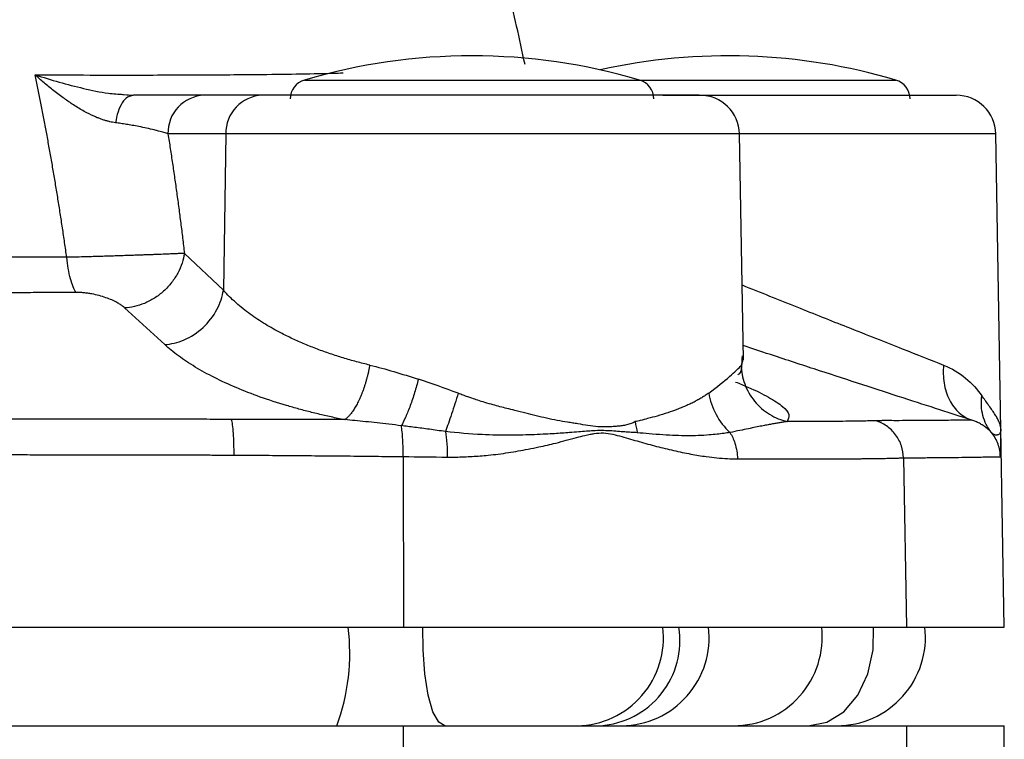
# Model space of a CAD drawing. Header units: millimetres. Extents: x 448 to 1828, y 150 to 1321.
# Tile 44 of 61: x 1365 to 1415, y 816 to 852. Entities that reach past the tile are written whole.
import ezdxf

# ---------------------------------------------------------------- set-up
doc = ezdxf.new("R2010")
doc.units = ezdxf.units.MM

msp = doc.modelspace()

# ---------------------------------------------------------------- linework, layer by layer
at = {"color": 8, "linetype": 'Continuous', "lineweight": 25}
for p, q in [((1379.397, 849.027), (1396.399, 849.027)), ((1396.399, 849.027), (1409.399, 849.027)), ((1401.636, 834.831), (1401.549, 834.54))]:
    msp.add_line(p, q, dxfattribs=at)
at = {"color": 7, "linetype": 'Continuous', "lineweight": 25}
for p, q in [((1370.599, 848.234), (1370.166, 848.281)), ((1370.213, 848.298), (1370.721, 848.256)), ((1370.721, 848.256), (1370.582, 848.211)), ((1377.255, 848.256), (1374.316, 848.256)), ((1375.415, 846.291), (1372.476, 846.291)), ((1375.415, 846.291), (1375.287, 838.364)), ((1401.661, 834.831), (1401.461, 846.291)), ((1414.723, 831.294), (1414.461, 846.291)), ((1373.311, 840.23), (1375.287, 838.364)), ((1372.31, 835.603), (1370.279, 837.466)), ((1414.898, 821.256), (1414.722, 831.337)), ((1384.404, 829.916), (1384.424, 821.256)), ((1409.784, 829.855), (1409.933, 821.256)), ((1315.372, 821.256), (1384.424, 821.256)), ((1384.424, 821.256), (1409.933, 821.256)), ((1409.933, 821.256), (1414.898, 821.256)), ((1315.372, 816.256), (1384.424, 816.256)), ((1384.424, 810.232), (1384.424, 816.256)), ((1384.424, 816.256), (1409.933, 816.256)), ((1409.933, 816.256), (1409.933, 810.343)), ((1409.933, 816.256), (1414.898, 816.256)), ((1414.898, 810.338), (1414.898, 816.256))]:
    msp.add_line(p, q, dxfattribs=at)
at = {"color": 8, "linetype": 'Continuous', "lineweight": 25, "flags": 128}
for points in [[(1401.461, 846.291), (1401.429, 846.291), (1401.086, 846.291), (1400.376, 846.291), (1399.32, 846.291), (1397.945, 846.291), (1396.292, 846.291), (1394.405, 846.291), (1392.337, 846.291), (1390.145, 846.291), (1387.892, 846.291), (1385.638, 846.291), (1383.447, 846.291), (1381.38, 846.291), (1379.494, 846.291), (1377.842, 846.291), (1376.469, 846.291), (1375.415, 846.291)], [(1414.461, 846.291), (1414.417, 846.291), (1414.063, 846.291), (1413.366, 846.291), (1412.342, 846.291), (1411.02, 846.291), (1409.432, 846.291), (1407.622, 846.291), (1405.636, 846.291), (1403.526, 846.291), (1401.461, 846.291)], [(1386.526, 816.256), (1386.209, 816.439), (1385.918, 816.971), (1385.677, 817.81), (1385.504, 818.887), (1385.414, 820.116), (1385.409, 821.256)], [(1404.956, 816.256), (1405.892, 816.439), (1406.751, 816.971), (1407.466, 817.81), (1407.977, 818.887), (1408.243, 820.116), (1408.256, 821.256)]]:
    msp.add_lwpolyline(points, dxfattribs=at)
at = {"color": 7, "linetype": 'Continuous', "lineweight": 25}
for centre, radius, start, end in [((1387.898, 820.256), 30, 73.538, 106.462), ((1400.898, 820.256), 30, 73.538, 102.5133), ((1379.68, 848.068), 1, 106.462, 180), ((1396.116, 848.068), 1, 0, 73.538), ((1409.116, 848.068), 1, 0, 73.538), ((1374.397, 846.336), 1.922, 92.4182, 181.3317), ((1377.336, 846.336), 1.922, 92.4182, 181.3317), ((1399.461, 846.256), 2, 1, 90), ((1412.461, 846.256), 2, 1, 90), ((1406.398, 820.756), 4.5, 270, 6.3794)]:
    msp.add_arc(centre, radius, start, end, dxfattribs=at)
at = {"color": 8, "linetype": 'Continuous', "lineweight": 25}
for centre, radius, start, end in [((1371.045, 819.94), 10.653, 339.7706, 7.0973), ((1393.157, 820.708), 4.452, 271.0094, 7.0738), ((1394.105, 820.583), 4.337, 274.066, 8.9336), ((1395.454, 820.73), 4.473, 270.5523, 6.7646), ((1401.163, 820.755), 4.499, 270.0215, 6.3946)]:
    msp.add_arc(centre, radius, start, end, dxfattribs=at)
at = {"color": 7, "linetype": 'Continuous', "lineweight": 25}
for points, knots in [([(1390.588, 849.813), (1390.447, 850.468), (1390.172, 851.745), (1389.749, 853.576), (1389.371, 855.158), (1389.035, 856.514), (1388.757, 857.612), (1388.572, 858.328), (1388.487, 858.655), (1388.459, 858.76), (1388.48, 858.683), (1388.489, 858.648)], [0, 0, 0, 0, 0.164437, 0.320507, 0.474736, 0.593515, 0.712088, 0.830692, 0.890108, 0.949664, 1, 1, 1, 1]), ([(1367.342, 840.029), (1367.307, 840.279), (1367.236, 840.778), (1367.126, 841.521), (1367.013, 842.258), (1366.897, 842.989), (1366.779, 843.714), (1366.658, 844.433), (1366.534, 845.146), (1366.408, 845.853), (1366.279, 846.554), (1366.148, 847.248), (1366.014, 847.936), (1365.878, 848.617), (1365.785, 849.068), (1365.739, 849.292)], [0, 0, 0, 0, 0.078413, 0.156577, 0.234494, 0.312163, 0.389584, 0.466757, 0.543682, 0.620359, 0.696786, 0.772964, 0.848893, 0.924572, 1, 1, 1, 1]), ([(1369.813, 846.859), (1369.766, 846.867), (1369.669, 846.881), (1369.522, 846.912), (1369.37, 846.951), (1369.214, 846.998), (1369.054, 847.053), (1368.891, 847.116), (1368.614, 847.235), (1368.207, 847.441), (1367.707, 847.745), (1367.193, 848.098), (1366.694, 848.473), (1366.198, 848.877), (1365.888, 849.157), (1365.739, 849.292)], [0, 0, 0, 0, 0.03271, 0.066391, 0.101074, 0.136787, 0.173552, 0.21139, 0.250319, 0.367222, 0.500301, 0.614597, 0.750196, 0.879751, 1, 1, 1, 1]), ([(1374.316, 848.256), (1374.278, 848.256), (1374.201, 848.256), (1374.075, 848.256), (1373.941, 848.256), (1373.8, 848.256), (1373.651, 848.256), (1373.494, 848.256), (1373.331, 848.256), (1373.162, 848.256), (1372.986, 848.256), (1372.805, 848.256), (1372.617, 848.256), (1372.425, 848.256), (1372.227, 848.256), (1372.024, 848.256), (1371.817, 848.256), (1371.606, 848.256), (1371.39, 848.256), (1371.171, 848.256), (1370.948, 848.256), (1370.796, 848.256), (1370.721, 848.256)], [0, 0, 0, 0, 0.052822, 0.105349, 0.157579, 0.209511, 0.261145, 0.312477, 0.363507, 0.414234, 0.464658, 0.514777, 0.564594, 0.61411, 0.663327, 0.712251, 0.760885, 0.809237, 0.857315, 0.905127, 0.952684, 1, 1, 1, 1]), ([(1399.382, 848.256), (1399.4, 848.256), (1399.458, 848.256), (1398.889, 848.256), (1397.704, 848.256), (1395.866, 848.256), (1393.558, 848.256), (1390.981, 848.256), (1388.28, 848.256), (1385.535, 848.256), (1382.845, 848.256), (1380.445, 848.256), (1378.488, 848.256), (1377.659, 848.256), (1377.255, 848.256)], [0, 0, 0, 0, 0.038143, 0.121495, 0.209062, 0.299292, 0.389522, 0.477088, 0.56044, 0.646593, 0.736218, 0.826754, 0.915484, 1, 1, 1, 1]), ([(1400.898, 848.256), (1403.965, 848.256), (1406.906, 848.256), (1411.243, 848.256), (1412.461, 848.256), (1412.461, 848.256)], [0, 0, 0, 0, 0.5, 0.5, 1, 1, 1, 1]), ([(1372.476, 846.291), (1372.444, 846.302), (1372.38, 846.325), (1372.269, 846.361), (1372.144, 846.398), (1371.981, 846.444), (1371.739, 846.507), (1371.408, 846.584), (1371.029, 846.66), (1370.682, 846.724), (1370.378, 846.774), (1370.095, 846.819), (1369.905, 846.846), (1369.813, 846.859)], [0, 0, 0, 0, 0.056756, 0.117293, 0.181666, 0.249925, 0.349049, 0.500038, 0.641181, 0.749939, 0.83926, 0.922654, 1, 1, 1, 1]), ([(1372.476, 846.291), (1372.515, 846.043), (1372.593, 845.547), (1372.706, 844.797), (1372.816, 844.045), (1372.922, 843.289), (1373.025, 842.53), (1373.124, 841.767), (1373.22, 841), (1373.281, 840.487), (1373.311, 840.23)], [0, 0, 0, 0, 0.1250591, 0.2500675, 0.3750422, 0.5, 0.6249578, 0.7499325, 0.8749409, 1, 1, 1, 1]), ([(1367.342, 840.029), (1367.182, 840.029), (1366.874, 840.029), (1366.426, 840.03), (1366.008, 840.031), (1365.62, 840.032), (1365.258, 840.033), (1364.924, 840.035), (1364.615, 840.036), (1364.334, 840.037), (1364.08, 840.038), (1363.853, 840.039), (1363.656, 840.04), (1363.488, 840.04), (1363.35, 840.041), (1363.268, 840.041), (1363.233, 840.041)], [0, 0, 0, 0, 0.118596, 0.228378, 0.330246, 0.424841, 0.512583, 0.593712, 0.668329, 0.73642, 0.797891, 0.852595, 0.900349, 0.940958, 0.974233, 1, 1, 1, 1]), ([(1373.311, 840.23), (1373.29, 840.229), (1373.246, 840.227), (1373.172, 840.224), (1373.09, 840.22), (1372.999, 840.216), (1372.899, 840.212), (1372.787, 840.207), (1372.665, 840.202), (1372.531, 840.197), (1372.384, 840.191), (1372.224, 840.184), (1372.049, 840.178), (1371.86, 840.17), (1371.655, 840.162), (1371.434, 840.154), (1371.195, 840.145), (1370.936, 840.136), (1370.659, 840.126), (1370.361, 840.116), (1370.044, 840.106), (1369.707, 840.095), (1369.351, 840.084), (1368.978, 840.073), (1368.588, 840.061), (1368.183, 840.05), (1367.763, 840.039), (1367.485, 840.032), (1367.342, 840.029)], [0, 0, 0, 0, 0.022128, 0.045338, 0.06964, 0.095041, 0.121553, 0.149187, 0.177959, 0.207886, 0.238992, 0.271302, 0.304846, 0.339658, 0.375782, 0.413295, 0.45231, 0.492961, 0.535328, 0.579444, 0.625351, 0.673065, 0.722584, 0.773934, 0.827187, 0.882471, 0.939982, 1, 1, 1, 1]), ([(1373.311, 840.23), (1373.286, 840.069), (1373.206, 839.737), (1372.989, 839.229), (1372.673, 838.74), (1372.269, 838.302), (1371.796, 837.941), (1371.286, 837.677), (1370.768, 837.515), (1370.437, 837.473), (1370.279, 837.466)], [0, 0, 0, 0, 0.125012, 0.250025, 0.375037, 0.500049, 0.625062, 0.750074, 0.875086, 1, 1, 1, 1]), ([(1367.815, 838.246), (1367.713, 838.393), (1367.613, 838.633), (1367.448, 839.255), (1367.383, 839.636), (1367.342, 840.029)], [0, 0, 0, 0, 0.5, 0.5, 1, 1, 1, 1]), ([(1367.815, 838.246), (1367.671, 838.245), (1367.384, 838.244), (1366.951, 838.242), (1366.517, 838.24), (1366.081, 838.238), (1365.43, 838.235), (1364.551, 838.231), (1363.817, 838.226), (1363.446, 838.224)], [0, 0, 0, 0, 0.099963, 0.199951, 0.299959, 0.399987, 0.500031, 0.746996, 1, 1, 1, 1]), ([(1370.279, 837.466), (1370.257, 837.485), (1370.215, 837.522), (1370.143, 837.577), (1370.065, 837.632), (1369.98, 837.685), (1369.842, 837.764), (1369.635, 837.866), (1369.332, 837.986), (1368.994, 838.09), (1368.677, 838.162), (1368.413, 838.205), (1368.209, 838.229), (1368.009, 838.244), (1367.879, 838.245), (1367.815, 838.246)], [0, 0, 0, 0, 0.050759, 0.101014, 0.150871, 0.200437, 0.249823, 0.376913, 0.499641, 0.628421, 0.74978, 0.815533, 0.878366, 0.939442, 1, 1, 1, 1]), ([(1372.31, 835.603), (1372.624, 835.623), (1372.966, 835.7), (1373.639, 835.99), (1373.97, 836.203), (1374.541, 836.734), (1374.781, 837.049), (1375.129, 837.706), (1375.237, 838.046), (1375.287, 838.364)], [0, 0, 0, 0, 0.25, 0.25, 0.5, 0.5, 0.75, 0.75, 1, 1, 1, 1]), ([(1382.71, 834.561), (1382.598, 834.588), (1382.371, 834.643), (1382.036, 834.731), (1381.7, 834.824), (1381.367, 834.923), (1381.034, 835.027), (1380.704, 835.135), (1380.377, 835.25), (1380.052, 835.369), (1379.731, 835.493), (1379.414, 835.623), (1379.101, 835.758), (1378.793, 835.898), (1378.49, 836.043), (1378.158, 836.211), (1377.797, 836.407), (1377.408, 836.636), (1377.021, 836.881), (1376.642, 837.144), (1376.273, 837.424), (1375.92, 837.721), (1375.584, 838.036), (1375.388, 838.253), (1375.287, 838.364)], [0, 0, 0, 0, 0.0328342, 0.0660986, 0.0997969, 0.1339329, 0.1685098, 0.2035309, 0.2389994, 0.2749184, 0.3112905, 0.3481188, 0.3854056, 0.4231537, 0.4613654, 0.5000431, 0.552817, 0.608364, 0.6666872, 0.7277889, 0.7916704, 0.8583327, 0.927776, 1, 1, 1, 1]), ([(1381.44, 831.787), (1381.325, 831.809), (1381.097, 831.855), (1380.759, 831.927), (1380.423, 832.002), (1380.092, 832.079), (1379.764, 832.159), (1379.439, 832.242), (1379.118, 832.328), (1378.8, 832.417), (1378.129, 832.613), (1377.14, 832.934), (1375.918, 833.41), (1374.814, 833.92), (1373.999, 834.371), (1373.413, 834.742), (1373.008, 835.027), (1372.636, 835.313), (1372.418, 835.506), (1372.31, 835.603)], [0, 0, 0, 0, 0.027557, 0.055148, 0.082785, 0.110479, 0.138243, 0.166089, 0.194031, 0.222081, 0.250252, 0.37489, 0.500114, 0.625435, 0.750001, 0.813202, 0.8758, 0.938, 1, 1, 1, 1]), ([(1382.71, 834.561), (1382.7, 834.503), (1382.679, 834.389), (1382.644, 834.218), (1382.604, 834.048), (1382.561, 833.88), (1382.515, 833.714), (1382.466, 833.552), (1382.415, 833.395), (1382.36, 833.243), (1382.304, 833.096), (1382.246, 832.956), (1382.187, 832.823), (1382.127, 832.697), (1382.067, 832.579), (1382.006, 832.469), (1381.945, 832.367), (1381.885, 832.273), (1381.825, 832.186), (1381.766, 832.108), (1381.708, 832.037), (1381.651, 831.973), (1381.596, 831.917), (1381.542, 831.867), (1381.49, 831.823), (1381.456, 831.799), (1381.44, 831.787)], [0, 0, 0, 0, 0.046078, 0.092354, 0.138739, 0.185142, 0.231471, 0.277636, 0.323547, 0.369117, 0.414263, 0.458904, 0.502966, 0.54638, 0.589083, 0.631017, 0.672131, 0.712382, 0.751731, 0.790146, 0.827603, 0.864082, 0.899568, 0.934052, 0.967529, 1, 1, 1, 1]), ([(1401.391, 834.072), (1401.434, 834.097), (1401.59, 834.184), (1401.602, 834.674), (1401.611, 835.026)], [0, 0, 0, 0, 0.281513, 1, 1, 1, 1]), ([(1411.822, 834.556), (1411.79, 834.261), (1411.794, 833.951), (1411.889, 833.347), (1411.981, 833.054), (1412.245, 832.537), (1412.417, 832.313), (1412.807, 831.966), (1413.025, 831.841), (1413.246, 831.765)], [0, 0, 0, 0, 0.25, 0.25, 0.5, 0.5, 0.75, 0.75, 1, 1, 1, 1]), ([(1401.549, 834.54), (1401.559, 834.236), (1401.617, 833.916), (1401.845, 833.293), (1402.016, 832.992), (1402.449, 832.462), (1402.711, 832.235), (1403.277, 831.888), (1403.579, 831.767), (1403.876, 831.696)], [0, 0, 0, 0, 0.25, 0.25, 0.5, 0.5, 0.75, 0.75, 1, 1, 1, 1]), ([(1385.18, 833.842), (1385.122, 833.618), (1385.057, 833.389), (1384.918, 832.937), (1384.843, 832.715), (1384.69, 832.299), (1384.612, 832.105), (1384.459, 831.761), (1384.384, 831.611), (1384.314, 831.486)], [0, 0, 0, 0, 0.25, 0.25, 0.5, 0.5, 0.75, 0.75, 1, 1, 1, 1]), ([(1387.199, 833.133), (1387.091, 832.782), (1386.975, 832.419), (1386.751, 831.747), (1386.645, 831.44), (1386.553, 831.188)], [0, 0, 0, 0, 0.5, 0.5, 1, 1, 1, 1]), ([(1387.896, 832.877), (1387.825, 832.9), (1387.675, 832.948), (1387.442, 833.034), (1387.283, 833.099), (1387.199, 833.133)], [0, 0, 0, 0, 0.301986, 0.635128, 1, 1, 1, 1]), ([(1399.907, 833.142), (1399.85, 833.101), (1399.734, 833.019), (1399.55, 832.903), (1399.359, 832.792), (1399.161, 832.686), (1398.954, 832.585), (1398.739, 832.487), (1398.517, 832.394), (1398.218, 832.277), (1397.815, 832.135), (1397.321, 831.983), (1396.851, 831.854), (1396.478, 831.76), (1396.264, 831.709), (1396.179, 831.689)], [0, 0, 0, 0, 0.063195, 0.126067, 0.188681, 0.251103, 0.313396, 0.37562, 0.437814, 0.500008, 0.618271, 0.750034, 0.860878, 0.944197, 1, 1, 1, 1]), ([(1396.179, 831.689), (1396.145, 831.671), (1396.077, 831.634), (1395.968, 831.59), (1395.855, 831.553), (1395.705, 831.515), (1395.509, 831.48), (1395.28, 831.454), (1395.035, 831.435), (1394.763, 831.42), (1394.506, 831.418), (1394.172, 831.435), (1393.778, 831.485), (1393.352, 831.563), (1393.005, 831.62), (1392.657, 831.676), (1392.04, 831.778), (1391.335, 831.941), (1390.616, 832.12), (1390.119, 832.243), (1389.567, 832.383), (1389.061, 832.516), (1388.571, 832.656), (1388.211, 832.767), (1387.994, 832.843), (1387.896, 832.877)], [0, 0, 0, 0, 0.015234, 0.030775, 0.046688, 0.063026, 0.092778, 0.125561, 0.153414, 0.188255, 0.229914, 0.250782, 0.313171, 0.375696, 0.406936, 0.438124, 0.50042, 0.625435, 0.685292, 0.750709, 0.797039, 0.875271, 0.92413, 0.965714, 1, 1, 1, 1]), ([(1414.243, 831.142), (1414.145, 831.262), (1413.972, 831.529), (1413.798, 831.991), (1413.723, 832.489), (1413.739, 832.829), (1413.762, 832.995)], [0.0000009, 0.0000009, 0.0000009, 0.0000009, 0.250147, 0.5002941, 0.7504411, 1, 1, 1, 1]), ([(1414.723, 831.316), (1414.721, 831.34), (1414.719, 831.388), (1414.701, 831.489), (1414.659, 831.625), (1414.578, 831.799), (1414.468, 831.992), (1414.332, 832.199), (1414.191, 832.402), (1414.053, 832.594), (1413.922, 832.776), (1413.818, 832.919), (1413.762, 832.995)], [0, 0, 0, 0, 0.062545, 0.124864, 0.249908, 0.382756, 0.500071, 0.6247, 0.749941, 0.820874, 0.90416, 1, 1, 1, 1]), ([(1375.687, 831.805), (1375.215, 831.806), (1374.326, 831.808), (1373.075, 831.811), (1371.99, 831.813), (1371.071, 831.814), (1370.318, 831.815), (1369.731, 831.816), (1368.429, 831.817), (1366.142, 831.82), (1362.918, 831.821), (1359.585, 831.821), (1356.356, 831.821), (1353.126, 831.822), (1350.974, 831.823), (1349.898, 831.823)], [0, 0, 0, 0, 0.055119, 0.103769, 0.14595, 0.181664, 0.21091, 0.23369, 0.250003, 0.362593, 0.499996, 0.625007, 0.750013, 0.875132, 1, 1, 1, 1]), ([(1375.687, 831.805), (1375.722, 831.673), (1375.755, 831.422), (1375.8, 830.767), (1375.811, 830.363), (1375.811, 829.992)], [0, 0, 0, 0, 0.5, 0.5, 1, 1, 1, 1]), ([(1384.314, 831.484), (1384.103, 831.509), (1383.692, 831.558), (1383.09, 831.626), (1382.515, 831.688), (1381.968, 831.744), (1381.613, 831.776), (1381.44, 831.792)], [0, 0, 0, 0, 0.219373, 0.429032, 0.629005, 0.81932, 1, 1, 1, 1]), ([(1403.875, 831.694), (1403.818, 831.686), (1403.702, 831.668), (1403.513, 831.638), (1403.31, 831.602), (1403.09, 831.562), (1402.852, 831.517), (1402.585, 831.466), (1402.274, 831.404), (1401.905, 831.329), (1401.472, 831.24), (1401.149, 831.173), (1400.979, 831.137)], [0, 0, 0, 0, 0.076715, 0.156055, 0.238037, 0.322679, 0.41, 0.500016, 0.604495, 0.722546, 0.854326, 1, 1, 1, 1]), ([(1408.378, 831.735), (1408.346, 831.734), (1408.281, 831.732), (1408.166, 831.728), (1408.032, 831.725), (1407.877, 831.722), (1407.628, 831.717), (1407.257, 831.711), (1406.798, 831.706), (1406.208, 831.702), (1405.603, 831.699), (1404.914, 831.696), (1404.392, 831.695), (1404.041, 831.694), (1403.875, 831.694)], [0, 0, 0, 0, 0.043958, 0.090944, 0.140954, 0.19398, 0.250019, 0.375123, 0.500006, 0.575718, 0.749995, 0.842503, 0.925832, 1, 1, 1, 1]), ([(1413.246, 831.765), (1413.23, 831.765), (1413.174, 831.765), (1413.013, 831.763), (1412.698, 831.76), (1412.234, 831.757), (1411.647, 831.754), (1410.998, 831.752), (1410.275, 831.746), (1409.744, 831.739), (1409.318, 831.739), (1409.074, 831.741), (1408.842, 831.741), (1408.717, 831.74), (1408.624, 831.739), (1408.546, 831.737), (1408.466, 831.735), (1408.407, 831.735), (1408.378, 831.735)], [0, 0, 0, 0, 0.031867, 0.115227, 0.250003, 0.387394, 0.499999, 0.64196, 0.749997, 0.849996, 0.874005, 0.924997, 0.947061, 0.962499, 0.971869, 0.98125, 0.990997, 1, 1, 1, 1]), ([(1409.784, 829.855), (1409.781, 830.051), (1409.715, 830.463), (1409.412, 831.049), (1408.937, 831.502), (1408.564, 831.678), (1408.378, 831.735)], [0, 0, 0, 0, 0.249846, 0.499941, 0.750036, 1, 1, 1, 1]), ([(1414.243, 831.142), (1414.215, 831.172), (1414.16, 831.23), (1414.073, 831.309), (1413.988, 831.38), (1413.905, 831.442), (1413.792, 831.519), (1413.643, 831.606), (1413.451, 831.696), (1413.313, 831.743), (1413.246, 831.765)], [0, 0, 0, 0, 0.116599, 0.224897, 0.324893, 0.416592, 0.5, 0.676969, 0.843643, 1, 1, 1, 1]), ([(1384.404, 829.916), (1384.407, 830.2), (1384.401, 830.503), (1384.37, 831.057), (1384.345, 831.304), (1384.314, 831.486)], [0, 0, 0, 0, 0.5, 0.5, 1, 1, 1, 1]), ([(1386.553, 831.188), (1386.414, 831.208), (1386.142, 831.246), (1385.743, 831.301), (1385.361, 831.353), (1384.996, 831.4), (1384.649, 831.445), (1384.424, 831.473), (1384.314, 831.486)], [0, 0, 0, 0, 0.1867079, 0.3653367, 0.5359405, 0.6985637, 0.8532414, 1, 1, 1, 1]), ([(1396.284, 831.127), (1396.181, 831.133), (1395.969, 831.144), (1395.636, 831.168), (1395.278, 831.195), (1394.892, 831.225), (1394.476, 831.241), (1394.077, 831.227), (1393.685, 831.2), (1393.29, 831.167), (1392.752, 831.124), (1392.194, 831.085), (1391.406, 831.041), (1390.427, 831.002), (1389.345, 831), (1388.035, 831.034), (1387.173, 831.123), (1386.553, 831.188)], [0, 0, 0, 0, 0.035707, 0.073634, 0.113828, 0.156472, 0.20189, 0.250006, 0.285652, 0.327507, 0.375575, 0.454969, 0.500131, 0.616654, 0.75005, 0.819979, 1, 1, 1, 1]), ([(1386.553, 831.188), (1386.585, 831.006), (1386.61, 830.793), (1386.641, 830.345), (1386.648, 830.112), (1386.646, 829.891)], [0, 0, 0, 0, 0.5, 0.5, 1, 1, 1, 1]), ([(1386.646, 829.891), (1386.788, 829.891), (1387.07, 829.892), (1387.491, 829.903), (1387.907, 829.922), (1388.318, 829.95), (1388.761, 829.99), (1389.236, 830.045), (1389.912, 830.141), (1390.594, 830.265), (1391.251, 830.397), (1391.719, 830.498), (1392.186, 830.612), (1392.68, 830.746), (1393.17, 830.879), (1393.571, 830.98), (1393.867, 831.047), (1394.182, 831.106), (1394.571, 831.134), (1395.04, 831.054), (1395.494, 830.933), (1395.942, 830.805), (1396.533, 830.632), (1397.262, 830.43), (1398.136, 830.221), (1398.978, 830.043), (1399.71, 829.922), (1400.324, 829.852), (1400.851, 829.811), (1401.191, 829.804), (1401.361, 829.8)], [0, 0, 0, 0, 0.025309, 0.050452, 0.075439, 0.10028, 0.124985, 0.156043, 0.187491, 0.249979, 0.284205, 0.312438, 0.339782, 0.374985, 0.409646, 0.437267, 0.454885, 0.46865, 0.500081, 0.531371, 0.562635, 0.593861, 0.625092, 0.687572, 0.750047, 0.815504, 0.875011, 0.916924, 0.958573, 1, 1, 1, 1]), ([(1400.979, 831.137), (1400.88, 831.122), (1400.667, 831.089), (1400.318, 831.047), (1399.887, 831.006), (1399.377, 830.979), (1398.812, 830.97), (1398.212, 830.983), (1397.575, 831.018), (1396.923, 831.068), (1396.485, 831.109), (1396.284, 831.127)], [0, 0, 0, 0, 0.072346, 0.155652, 0.250179, 0.374211, 0.499737, 0.616984, 0.750375, 0.885655, 1, 1, 1, 1]), ([(1400.979, 831.137), (1401.083, 830.978), (1401.287, 830.549), (1401.358, 830.061), (1401.361, 829.8)], [0.1053364, 0.1053364, 0.1053364, 0.1053364, 0.48972, 1.0000006, 1.0000006, 1.0000006, 1.0000006]), ([(1414.723, 831.316), (1414.722, 831.299), (1414.722, 831.265), (1414.713, 831.201), (1414.692, 831.132), (1414.65, 831.066), (1414.595, 831.023), (1414.531, 831.004), (1414.462, 831.006), (1414.39, 831.028), (1414.317, 831.07), (1414.267, 831.118), (1414.243, 831.142)], [0, 0, 0, 0, 0.063276, 0.125358, 0.25027, 0.375778, 0.499807, 0.611209, 0.716973, 0.817018, 0.911335, 1, 1, 1, 1]), ([(1414.698, 829.906), (1414.695, 830.115), (1414.657, 830.335), (1414.505, 830.76), (1414.389, 830.964), (1414.243, 831.142)], [0, 0, 0, 0, 0.5, 0.5, 1, 1, 1, 1]), ([(1414.698, 829.906), (1414.7, 829.907), (1414.704, 829.909), (1414.708, 829.925), (1414.712, 829.95), (1414.716, 829.986), (1414.719, 830.032), (1414.722, 830.089), (1414.725, 830.156), (1414.727, 830.233), (1414.729, 830.35), (1414.73, 830.523), (1414.73, 830.76), (1414.727, 831.026), (1414.724, 831.216), (1414.723, 831.316)], [0, 0, 0, 0, 0.051878, 0.104568, 0.158119, 0.212579, 0.267992, 0.324401, 0.381846, 0.440366, 0.499997, 0.621402, 0.750316, 0.869832, 1, 1, 1, 1]), ([(1349.898, 830.004), (1350.443, 830.005), (1351.517, 830.006), (1353.108, 830.008), (1354.655, 830.01), (1356.158, 830.012), (1357.619, 830.013), (1359.036, 830.014), (1360.409, 830.014), (1361.739, 830.015), (1363.025, 830.015), (1364.268, 830.015), (1365.467, 830.014), (1366.623, 830.014), (1367.736, 830.013), (1368.805, 830.012), (1369.83, 830.01), (1370.813, 830.008), (1371.752, 830.006), (1372.647, 830.004), (1373.499, 830.001), (1374.308, 829.999), (1375.074, 829.995), (1375.57, 829.993), (1375.811, 829.992)], [0, 0, 0, 0, 0.062935, 0.124205, 0.183811, 0.241751, 0.298027, 0.352638, 0.405584, 0.456865, 0.506482, 0.554433, 0.60072, 0.645342, 0.688299, 0.729592, 0.76922, 0.807183, 0.843481, 0.878114, 0.911083, 0.942387, 0.972026, 1, 1, 1, 1]), ([(1375.811, 829.992), (1376.289, 829.989), (1377.245, 829.984), (1378.679, 829.974), (1380.111, 829.962), (1381.543, 829.949), (1382.974, 829.934), (1383.927, 829.922), (1384.404, 829.916)], [0, 0, 0, 0, 0.166647, 0.333301, 0.499964, 0.666634, 0.833313, 1, 1, 1, 1]), ([(1401.361, 829.8), (1401.484, 829.8), (1401.731, 829.799), (1402.093, 829.799), (1402.449, 829.798), (1402.799, 829.797), (1403.142, 829.797), (1403.478, 829.796), (1403.808, 829.796), (1404.13, 829.796), (1404.446, 829.797), (1404.754, 829.797), (1405.055, 829.797), (1405.348, 829.798), (1405.634, 829.799), (1405.912, 829.8), (1406.182, 829.801), (1406.444, 829.802), (1406.698, 829.803), (1406.944, 829.805), (1407.182, 829.807), (1407.412, 829.809), (1407.633, 829.811), (1407.845, 829.813), (1408.049, 829.815), (1408.244, 829.818), (1408.43, 829.82), (1408.607, 829.823), (1408.775, 829.826), (1408.935, 829.829), (1409.084, 829.832), (1409.225, 829.836), (1409.356, 829.839), (1409.478, 829.843), (1409.59, 829.847), (1409.693, 829.851), (1409.754, 829.854), (1409.784, 829.855)], [0, 0, 0, 0, 0.028037, 0.056106, 0.084206, 0.112338, 0.140501, 0.168696, 0.196922, 0.225179, 0.253468, 0.281788, 0.310139, 0.338522, 0.366937, 0.395383, 0.42386, 0.452368, 0.480908, 0.50948, 0.538083, 0.566717, 0.595383, 0.62408, 0.652808, 0.681568, 0.710359, 0.739182, 0.768036, 0.796922, 0.825839, 0.854787, 0.883767, 0.912778, 0.941821, 0.970895, 1, 1, 1, 1]), ([(1409.784, 829.855), (1409.89, 829.855), (1410.1, 829.856), (1410.403, 829.858), (1410.697, 829.86), (1410.98, 829.862), (1411.253, 829.864), (1411.515, 829.866), (1411.978, 829.871), (1412.59, 829.879), (1413.197, 829.887), (1413.641, 829.894), (1413.957, 829.899), (1414.206, 829.903), (1414.398, 829.905), (1414.538, 829.907), (1414.639, 829.907), (1414.679, 829.906), (1414.698, 829.906)], [0, 0, 0, 0, 0.035709, 0.07142, 0.107133, 0.142847, 0.178563, 0.214281, 0.250001, 0.375012, 0.499999, 0.585761, 0.666745, 0.742951, 0.81438, 0.881031, 0.942904, 1, 1, 1, 1])]:
    msp.add_open_spline(points, degree=3, knots=knots, dxfattribs=at)
at = {"color": 8, "linetype": 'Continuous', "lineweight": 25}
for points, knots in [([(1365.739, 849.292), (1366.678, 849.288), (1368.588, 849.28), (1371.014, 849.28), (1373.079, 849.285), (1374.802, 849.293), (1377.393, 849.312), (1379.666, 849.341), (1381.022, 849.378), (1381.36, 849.388)], [0, 0, 0, 0, 0.144419, 0.293745, 0.39613, 0.500782, 0.607702, 0.902052, 1, 1, 1, 1]), ([(1365.739, 849.292), (1366.144, 849.165), (1366.955, 848.909), (1368.193, 848.599), (1369.281, 848.357), (1369.959, 848.314), (1370.213, 848.298)], [0, 0, 0, 0, 0.2777767, 0.5555727, 0.833336, 1, 1, 1, 1]), ([(1370.582, 848.211), (1370.531, 848.2), (1370.378, 848.164), (1370.15, 847.891), (1369.928, 847.442), (1369.851, 847.05), (1369.813, 846.86)], [0, 0, 0, 0, 0.14332, 0.433673, 0.724028, 1, 1, 1, 1]), ([(1401.595, 838.625), (1402.529, 838.251), (1404.358, 837.518), (1407.123, 836.414), (1409.724, 835.387), (1411.149, 834.823), (1411.822, 834.556)], [0, 0, 0, 0, 0.239998, 0.469936, 0.749892, 1, 1, 1, 1]), ([(1413.246, 831.765), (1412.721, 831.935), (1411.672, 832.275), (1409.793, 832.885), (1407.745, 833.551), (1405.547, 834.268), (1403.498, 834.939), (1402.181, 835.374), (1401.649, 835.549)], [0, 0, 0, 0, 0.17609, 0.352216, 0.528317, 0.704425, 0.880529, 1, 1, 1, 1]), ([(1401.268, 833.702), (1401.479, 833.616), (1402.163, 833.338), (1402.993, 832.919), (1403.71, 832.451), (1404.053, 832.036), (1403.935, 831.809), (1403.876, 831.696)], [0, 0, 0, 0, 0.098887, 0.31974, 0.549442, 0.774739, 1, 1, 1, 1])]:
    msp.add_open_spline(points, degree=3, knots=knots, dxfattribs=at)
at = {"color": 7, "linetype": 'Continuous', "lineweight": 25}
for points in [[(1397.585, 848.256), (1398.66, 848.256), (1399.776, 848.256), (1400.898, 848.256)], [(1382.71, 834.561), (1383.518, 834.368), (1384.34, 834.113), (1385.18, 833.842)], [(1411.822, 834.556), (1412.658, 834.227), (1413.291, 833.661), (1413.762, 832.995)], [(1399.907, 833.142), (1400.758, 833.764), (1401.319, 834.273), (1401.549, 834.54)], [(1387.199, 833.133), (1386.52, 833.389), (1385.847, 833.626), (1385.18, 833.842)], [(1399.907, 833.142), (1400.026, 832.396), (1400.419, 831.66), (1400.979, 831.137)], [(1381.44, 831.792), (1379.522, 831.799), (1377.607, 831.801), (1375.687, 831.805)], [(1396.179, 831.689), (1396.203, 831.5), (1396.239, 831.312), (1396.284, 831.127)], [(1384.404, 829.916), (1385.156, 829.908), (1385.904, 829.899), (1386.646, 829.891)]]:
    msp.add_open_spline(points, degree=3, dxfattribs=at)

doc.saveas('drawing.dxf')
